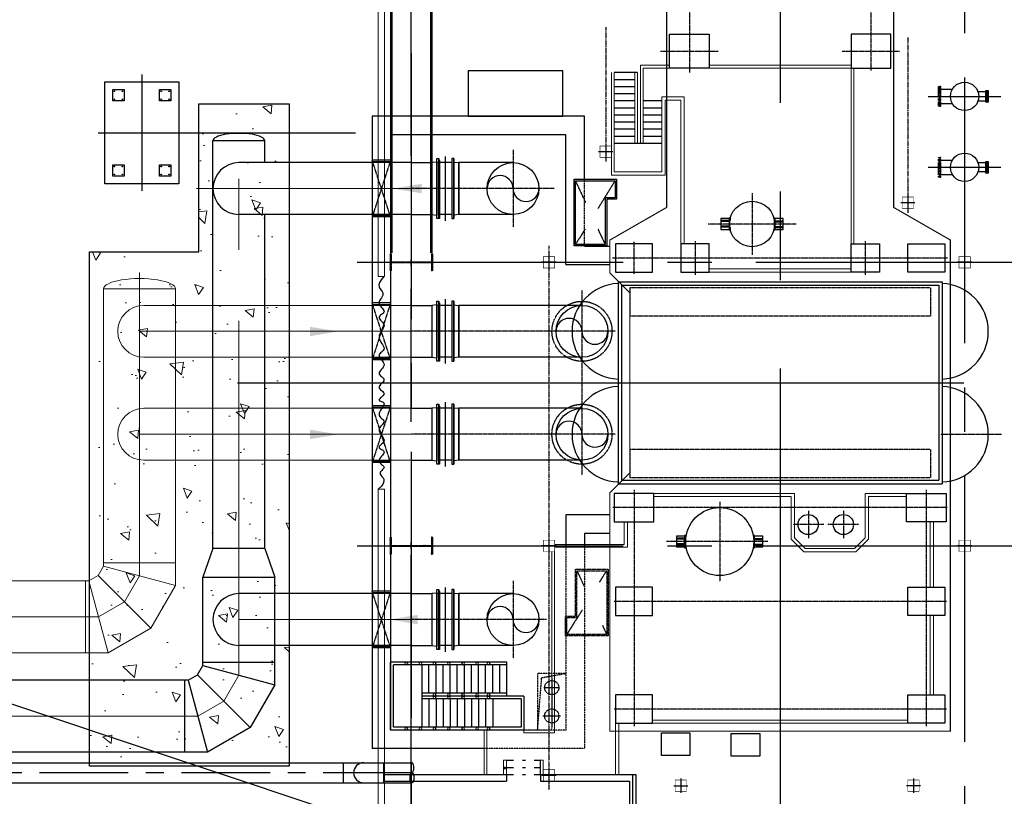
# Model space of a CAD drawing. Header units: inches. Extents: x -8998005 to 170525121, y -30058259 to 1575573.
# Tile 19 of 107: x -13803 to 20900, y 21166 to 48556. Entities that reach past the tile are written whole.
import ezdxf

# ---------------------------------------------------------------- set-up
doc = ezdxf.new("R2010")
doc.units = ezdxf.units.IN
doc.header["$LTSCALE"] = 5
doc.header["$MEASUREMENT"] = 0
for name, pattern in [('0', [0]), ('CENTER', [2, 1.25, -0.25, 0.25, -0.25]), ('CENTER2', [1.125, 0.75, -0.125, 0.125, -0.125]), ('DASHDOT', [1, 0.5, -0.25, 0, -0.25]), ('DASHED', [0.75, 0.5, -0.25]), ('GTCHAIN', [24, 16, -3.2, 1.6, -3.2]), ('HIDDEN', [0.375, 0.25, -0.125])]:
    doc.linetypes.add(name, pattern=pattern)
for name, color, linetype in [('0-7-COL', 2, 'CENTER'), ('ACW', 7, 'Continuous'), ('Aux_col', 1, 'Continuous'), ('BLDG', 3, 'Continuous'), ('CANAL', 4, 'Continuous'), ('CEN', 9, 'CENTER'), ('CENTER', 8, 'Continuous'), ('civil', 4, 'Continuous'), ('COL', 1, 'CENTER'), ('CW PIPE', 6, 'Continuous'), ('CWPIPE', 3, 'Continuous'), ('DIM', 7, 'Continuous'), ('Encasing', 36, 'Continuous'), ('EQP0', 1, 'Continuous'), ('EQUIP', 1, 'Continuous'), ('EQUPT', 4, '0'), ('GRID', 1, 'CENTER2'), ('HATCH', 8, 'Continuous'), ('PIPE', 1, 'Continuous'), ('PIPE LINE', 1, 'Continuous'), ('STR', 1, 'Continuous'), ('TG_Col', 2, 'Continuous')]:
    doc.layers.add(name, color=color, linetype=linetype)
doc.layers.add('wall', color=11, linetype='Continuous', lineweight=18)

# ---------------------------------------------------------------- blocks, each defined once
blk = doc.blocks.new('A$C5C0C65E7')
at = {"layer": 'Aux_col'}
for p, q in [((-125, 0), (125, 0)), ((0, 125), (0, -125))]:
    blk.add_line(p, q, dxfattribs=at)
at = {"layer": 'Aux_col', "const_width": 10, "flags": 128}
blk.add_lwpolyline([(-100, -100), (100, -100), (100, 100), (-100, 100)], close=True, dxfattribs=at)
blk = doc.blocks.new('A$C72AF697D')
at = {"layer": 'Aux_col', "xscale": 2, "yscale": 2, "zscale": 2}
blk.add_blockref('A$C5C0C65E7', (0, 0), dxfattribs=at)
blk = doc.blocks.new('A$C46F14D0A')
at = {"layer": 'Aux_col', "xscale": 2, "yscale": 2, "zscale": 2}
blk.add_blockref('A$C5C0C65E7', (0, 0), dxfattribs=at)
blk = doc.blocks.new('A$C2B282DB4')
at = {"layer": 'Aux_col'}
blk.add_blockref('A$C72AF697D', (0, 0), dxfattribs=at)
blk = doc.blocks.new('A$C04F01F62')
at = {"layer": 'DIM'}
blk.add_blockref('A$C2B282DB4', (0, 0), dxfattribs=at)
blk = doc.blocks.new('A$C45651DF3')
for p, q in [((1400, 0), (200, 0)), ((200, 0), (200, -4700)), ((1400, 0), (1400, -3600)), ((1300, -100), (300, -100)), ((300, -100), (300, -4600)), ((1300, -100), (1300, -3600)), ((1400, -600), (2600, -600)), ((1500, -600), (1500, -3600)), ((2500, -600), (2500, -4600)), ((2600, -600), (2600, -4700)), ((1500, -850), (2500, -850)), ((1300, -1100), (300, -1100)), ((1300, -1350), (300, -1350)), ((1500, -1100), (2500, -1100)), ((1500, -1350), (2500, -1350)), ((1300, -1600), (300, -1600)), ((1500, -1600), (2500, -1600)), ((1300, -1850), (300, -1850)), ((1500, -1850), (2500, -1850)), ((1300, -2100), (300, -2100)), ((1300, -2350), (300, -2350)), ((1500, -2100), (2500, -2100)), ((1500, -2350), (2500, -2350)), ((1300, -2600), (300, -2600)), ((1500, -2600), (2500, -2600)), ((1300, -2850), (300, -2850)), ((1300, -3100), (300, -3100)), ((1500, -2850), (2500, -2850)), ((1500, -3100), (2500, -3100)), ((1300, -3350), (300, -3350)), ((1500, -3350), (2500, -3350)), ((2500, -3600), (300, -3600)), ((200, -4700), (2600, -4700)), ((300, -4600), (2500, -4600))]:
    blk.add_line(p, q)
for centre in [(250, -1245), (1350, -1245), (1450, -1245), (2550, -1245), (250, -1650), (1350, -1650), (1450, -1650), (2550, -1650), (250, -2148), (1350, -2148), (1450, -2148), (2550, -2148), (250, -2648), (1350, -2648), (1450, -2648), (2550, -2648), (250, -3148), (1350, -3148), (1450, -3148), (2550, -3148), (250, -3648), (2550, -3648), (250, -4148), (2550, -4148)]:
    blk.add_circle(centre, 50)
blk = doc.blocks.new('A$C41E52089')
at = {"layer": 'COL'}
h = blk.add_hatch(dxfattribs=at)
h.set_pattern_fill('ANSI31', color=256, scale=100, style=0)
h.paths.add_polyline_path([(300, -710), (0, -710), (0, -750), (300, -750)])
h.paths.add_polyline_path([(0, -710), (-300, -710), (-300, -750), (0, -750)])
h.paths.add_polyline_path([(0, 0), (-13, 0), (-13, -710), (0, -710)])
h.paths.add_polyline_path([(0, 710), (-13, 710), (-13, 0), (0, 0)])
h.paths.add_polyline_path([(12, 0), (0, 0), (0, -710), (12, -710)])
h.paths.add_polyline_path([(12, 710), (0, 710), (0, 0), (12, 0)])
h.paths.add_polyline_path([(300, 750), (0, 750), (0, 710), (12, 710), (300, 710)])
h.paths.add_polyline_path([(0, 750), (-300, 750), (-300, 710), (0, 710)])
for p, q in [((-300, 750), (300, 750)), ((-300, 750), (-300, 710)), ((-300, 710), (300, 710)), ((-13, -710), (-13, 710)), ((12, -710), (12, 710)), ((300, 750), (300, 710)), ((-300, -710), (300, -710)), ((-300, -750), (-300, -710)), ((-300, -750), (300, -750)), ((300, -750), (300, -710))]:
    blk.add_line(p, q, dxfattribs=at)
at = {"layer": 'COL', "color": 2}
for p, q in [((0, -790), (0, 790)), ((123, 0), (-123, 0))]:
    blk.add_line(p, q, dxfattribs=at)
blk = doc.blocks.new('2')
at = {"layer": 'CENTER'}
for p, q in [((59380, 102696), (59380, 103247)), ((60380, 102660), (60380, 103284)), ((59041, 102972), (60771, 102972))]:
    blk.add_line(p, q, dxfattribs=at)
at = {"layer": 'EQP0', "linetype": 'DASHED'}
for p, q in [((58880, 103472), (58880, 102472)), ((59030, 102617), (58880, 103472)), ((58880, 102472), (60880, 102472)), ((60880, 102472), (59030, 102617))]:
    blk.add_line(p, q, dxfattribs=at)
for centre in [(59380, 102972), (60380, 102972)]:
    blk.add_circle(centre, 250, dxfattribs=at)
blk = doc.blocks.new('Single TG')
at = {"color": 2, "linetype": 'CENTER'}
for p, q in [((26065, -18350), (26065, -16199)), ((19850, -18105), (19850, -21599)), ((19850, -18105), (19850, -21599)), ((28650, -18099), (28650, -29900)), ((31960, -18137), (31960, -29847)), ((35760, -18137), (35760, -29847)), ((28029, -18850), (36361, -18850)), ((12550, -21812), (12550, -19788)), ((4999, -20800), (13240, -20800)), ((19261, -21000), (20439, -21000)), ((29250, -21226), (29250, -22316)), ((19850, -21608), (19850, -29911)), ((28770, -21770), (29731, -21770)), ((29250, -22455), (29250, -23545)), ((28770, -23000), (29731, -23000)), ((18650, -23439), (18650, -26540)), ((29850, -24437), (29850, -28005)), ((17558, -24990), (19742, -24990)), ((12550, -28212), (12550, -26188)), ((28443, -26130), (31257, -26130)), ((19261, -27000), (20439, -27000)), ((4999, -27200), (13308, -27200)), ((20420, -29150), (19280, -29150)), ((28029, -29150), (36361, -29150)), ((22435, -29800), (22435, -37000)), ((26065, -29800), (26065, -37000)), ((20993, -30985), (27507, -30985)), ((17400, -31965), (17400, -37000)), ((32600, -32233), (32600, -37000)), ((16039, -33415), (18761, -33415)), ((31239, -33415), (33961, -33415)), ((16400, -37730), (18400, -38380)), ((18400, -37730), (16400, -38380)), ((21435, -37730), (23435, -38380)), ((23435, -37730), (21435, -38380)), ((25065, -37730), (27065, -38380)), ((27065, -37730), (25065, -38380)), ((31600, -37730), (33600, -38380)), ((33600, -37730), (31600, -38380))]:
    blk.add_line(p, q, dxfattribs=at)
at = {"color": 7}
for p, q in [((20690, -18288), (27810, -18288)), ((20690, -29713), (20690, -18288)), ((27810, -29713), (27810, -18288)), ((20810, -18413), (27690, -18413)), ((20810, -29588), (20810, -18413)), ((27690, -29588), (27690, -18413)), ((20690, -29713), (27810, -29713)), ((20810, -29588), (27690, -29588))]:
    blk.add_line(p, q, dxfattribs=at)
at = {"color": 2, "linetype": 'CENTER', "ltscale": 2500}
blk.add_line((-1250, -24000), (40000, -24000), dxfattribs=at)
at = {"color": 2}
for p, q in [((14310, -28165), (14310, -28825)), ((14560, -28165), (14560, -28825)), ((14810, -28165), (14810, -28825)), ((15060, -28165), (15060, -28825)), ((15310, -28165), (15310, -28825)), ((15560, -28165), (15560, -28825)), ((15810, -28165), (15810, -29850)), ((13310, -29025), (13310, -29850)), ((13560, -29125), (13560, -29850)), ((13810, -29125), (13810, -29850)), ((14060, -29125), (14060, -29850)), ((14310, -29125), (14310, -29850)), ((14560, -29125), (14560, -29850)), ((14810, -29125), (14810, -29850)), ((15060, -29125), (15060, -29850)), ((15310, -29125), (15310, -29850)), ((15560, -29125), (15560, -29850))]:
    blk.add_line(p, q, dxfattribs=at)
at = {"color": 3}
for p, q in [((38065, -29085), (39800, -29085)), ((38065, -32450), (38065, -29085)), ((38295, -29315), (39800, -29315)), ((38295, -32450), (38295, -29315)), ((38065, -32450), (38295, -32450)), ((38065, -37940), (38065, -33650)), ((38065, -33650), (38295, -33650)), ((38295, -37940), (38295, -33650))]:
    blk.add_line(p, q, dxfattribs=at)
at = {"flags": 128}
for points in [[(18551, -23890), (18460, -23890), (18460, -24190), (18551, -24190)], [(18576, -24190), (18576, -23890), (18551, -23890), (18551, -24190), (18576, -24190)], [(18749, -23890), (18576, -23890)], [(18774, -24190), (18774, -23890), (18749, -23890), (18749, -24190), (18774, -24190)], [(18774, -24190), (18839, -24190), (18839, -23890), (18774, -23890)], [(18635, -24194), (18430, -24194), (18430, -24221)], [(18513, -24194), (18513, -24190)], [(18576, -24190), (18749, -24190)], [(18870, -24221), (18870, -24194), (18665, -24194)], [(18786, -24194), (18786, -24190)], [(29752, -24616), (29661, -24616), (29661, -24899)], [(29777, -24899), (29777, -24616), (29752, -24616), (29752, -24899), (29777, -24899)], [(29949, -24616), (29777, -24616)], [(29974, -24899), (29974, -24616), (29949, -24616), (29949, -24899), (29974, -24899)], [(30040, -24899), (30040, -24616), (29974, -24616)], [(29752, -24899), (29630, -24899), (29630, -24929), (29708, -24929)], [(29949, -24899), (29777, -24899)], [(29993, -24929), (30070, -24929), (30070, -24899), (29974, -24899)], [(18522, -25756), (18429, -25756), (18429, -25786), (18635, -25786)], [(18526, -25790), (18460, -25790), (18460, -26090), (18526, -26090)], [(18526, -25790), (18526, -26090), (18551, -26090), (18551, -25790), (18526, -25790)], [(18723, -25790), (18551, -25790)], [(18665, -25786), (18869, -25786), (18869, -25756), (18778, -25756)], [(18723, -25790), (18723, -26090), (18748, -26090), (18748, -25790), (18723, -25790)], [(18748, -26090), (18839, -26090), (18839, -25790), (18748, -25790)], [(18551, -26090), (18723, -26090)], [(29708, -27340), (29630, -27340), (29630, -27371), (29727, -27371)], [(29661, -27371), (29661, -27653), (29727, -27653)], [(29672, -27333), (29672, -27340)], [(29727, -27371), (29727, -27653), (29752, -27653), (29752, -27371), (29727, -27371)], [(29924, -27371), (29752, -27371)], [(29924, -27371), (29924, -27653), (29949, -27653), (29949, -27371), (29924, -27371)], [(29949, -27371), (30070, -27371), (30070, -27340), (29993, -27340)], [(29949, -27653), (30040, -27653), (30040, -27371)], [(30028, -27333), (30028, -27340)], [(29752, -27653), (29924, -27653)]]:
    blk.add_lwpolyline(points, dxfattribs=at)
at = {"linetype": 'GTCHAIN', "flags": 128}
blk.add_lwpolyline([(30000, -24929), (30000, -24930)], dxfattribs=at)
for centre, radius in [((29250, -21771), 356), ((29250, -23011), 356), ((18650, -24990), 800), ((29850, -26130), 1200)]:
    blk.add_circle(centre, radius)
at = {"linetype": 'HIDDEN'}
for centre in [(22435, -30985), (26065, -30985)]:
    blk.add_circle(centre, 1058, dxfattribs=at)
at = {"color": 4}
for centre in [(22435, -30985), (26065, -30985)]:
    blk.add_circle(centre, 914, dxfattribs=at)
at = {"color": 7}
for centre, start, end in [((22435, -18350), 2.1257, 177.8743), ((26065, -18350), 2.1257, 177.8743), ((22435, -29650), 182.1257, 357.8743), ((26065, -29650), 182.1257, 357.8743)]:
    blk.add_arc(centre, 1685, start, end, dxfattribs=at)
at = {"color": 4}
for centre, start, end in [((22435, -30528), 270, 90), ((26065, -30528), 270, 90), ((22435, -31442), 90, 270), ((26065, -31442), 90, 270)]:
    blk.add_arc(centre, 457, start, end, dxfattribs=at)
at = {"layer": '0-7-COL', "linetype": 'CENTER2', "ltscale": 4}
for p, q in [((24250, -43128), (24250, -17522)), ((17122, -29813), (18111, -30428)), ((19372, -30163), (18842, -30410)), ((31276, -30360), (30878, -30113)), ((32806, -30263), (33128, -30113)), ((17890, -30854), (17122, -31213)), ((18837, -30880), (19372, -31213)), ((30878, -31163), (31431, -30905)), ((33128, -31513), (32254, -30969)), ((15435, -48033), (15435, -38964)), ((13375, -46500), (17495, -46500))]:
    blk.add_line(p, q, dxfattribs=at)
at = {"layer": 'Aux_col', "color": 0}
blk.add_lwpolyline([(13250, -35000), (14850, -35000), (14850, -31654), (13250, -31654)], close=True, dxfattribs=at)
at = {"layer": 'BLDG'}
for p, q in [((16403, -36015), (16411, -36001)), ((16411, -36001), (18458, -36001)), ((18458, -36001), (18458, -36029)), ((21438, -36015), (21446, -36001)), ((21446, -36001), (23493, -36001)), ((23493, -36001), (23493, -36029)), ((25068, -36015), (25076, -36001)), ((25076, -36001), (27123, -36001)), ((27123, -36001), (27123, -36029)), ((31603, -36015), (31611, -36001)), ((31611, -36001), (33658, -36001)), ((33658, -36001), (33658, -36029))]:
    blk.add_line(p, q, dxfattribs=at)
at = {"layer": 'BLDG', "flags": 128}
for points in [[(16466, -35501), (16485, -35321), (18315, -35321), (18334, -35501)], [(18315, -35321), (16485, -35321)], [(18315, -35321), (16485, -35321)], [(17400, -35127), (17400, -35131)], [(21501, -35501), (21520, -35321), (23349, -35321), (23369, -35501)], [(23349, -35321), (21520, -35321)], [(23349, -35321), (21520, -35321)], [(25131, -35501), (25150, -35321), (26979, -35321), (26999, -35501)], [(26979, -35321), (25150, -35321)], [(26979, -35321), (25150, -35321)], [(31666, -35501), (31685, -35321), (33514, -35321), (33534, -35501)], [(33514, -35321), (31685, -35321)], [(33514, -35321), (31685, -35321)], [(18458, -35571), (18458, -35501), (16342, -35501), (16342, -35571), (18458, -35571)], [(16342, -35501), (18458, -35501)], [(16342, -35571), (18458, -35571)], [(16466, -35501), (18334, -35501)], [(18334, -35501), (16466, -35501)], [(16485, -35571), (16485, -36099)], [(18315, -35571), (18315, -36001)], [(23493, -35571), (23493, -35501), (21377, -35501), (21377, -35571), (23493, -35571)], [(21377, -35501), (23493, -35501)], [(21377, -35571), (23493, -35571)], [(21501, -35501), (23369, -35501)], [(23369, -35501), (21501, -35501)], [(21520, -35571), (21520, -36099)], [(23349, -35571), (23349, -36001)], [(27123, -35571), (27123, -35501), (25007, -35501), (25007, -35571), (27123, -35571)], [(25007, -35501), (27123, -35501)], [(25007, -35571), (27123, -35571)], [(25131, -35501), (26999, -35501)], [(26999, -35501), (25131, -35501)], [(25150, -35571), (25150, -36099)], [(26979, -35571), (26979, -36001)], [(33658, -35571), (33658, -35501), (31542, -35501), (31542, -35571), (33658, -35571)], [(31542, -35501), (33658, -35501)], [(31542, -35571), (33658, -35571)], [(31666, -35501), (33534, -35501)], [(33534, -35501), (31666, -35501)], [(31685, -35571), (31685, -36099)], [(33514, -35571), (33514, -36001)], [(18458, -36029), (16342, -36029)], [(18458, -36029), (18458, -36099), (16342, -36099), (16342, -36029), (18458, -36029)], [(16403, -36001), (16400, -36001)], [(16400, -36029), (16400, -36001), (16403, -36001)], [(16400, -36029), (18400, -36029)], [(18400, -36029), (16400, -36029)], [(16403, -36001), (16403, -36015)], [(16411, -36001), (18315, -36001)], [(16411, -36001), (18315, -36001)], [(16485, -36029), (16485, -36033), (18315, -36033), (18315, -36029), (16485, -36029), (18315, -36029)], [(18315, -36033), (16485, -36033)], [(23493, -36029), (21377, -36029)], [(23493, -36029), (23493, -36099), (21377, -36099), (21377, -36029), (23493, -36029)], [(21438, -36001), (21435, -36001)], [(21435, -36029), (21435, -36001), (21438, -36001)], [(21435, -36029), (23435, -36029)], [(23435, -36029), (21435, -36029)], [(21438, -36001), (21438, -36015)], [(21446, -36001), (23349, -36001)], [(21446, -36001), (23349, -36001)], [(21520, -36029), (21520, -36033), (23349, -36033), (23349, -36029), (21520, -36029), (23349, -36029)], [(23349, -36033), (21520, -36033)], [(27123, -36029), (25007, -36029)], [(27123, -36029), (27123, -36099), (25007, -36099), (25007, -36029), (27123, -36029)], [(25068, -36001), (25065, -36001)], [(25065, -36029), (25065, -36001), (25068, -36001)], [(25065, -36029), (27065, -36029)], [(27065, -36029), (25065, -36029)], [(25068, -36001), (25068, -36015)], [(25076, -36001), (26979, -36001)], [(25076, -36001), (26979, -36001)], [(25150, -36029), (25150, -36033), (26979, -36033), (26979, -36029), (25150, -36029), (26979, -36029)], [(26979, -36033), (25150, -36033)], [(33658, -36029), (31542, -36029)], [(33658, -36029), (33658, -36099), (31542, -36099), (31542, -36029), (33658, -36029)], [(31603, -36001), (31600, -36001)], [(31600, -36029), (31600, -36001), (31603, -36001)], [(31600, -36029), (33600, -36029)], [(33600, -36029), (31600, -36029)], [(31603, -36001), (31603, -36015)], [(31611, -36001), (33514, -36001)], [(31611, -36001), (33514, -36001)], [(31685, -36029), (31685, -36033), (33514, -36033), (33514, -36029), (31685, -36029), (33514, -36029)], [(33514, -36033), (31685, -36033)], [(18458, -36099), (16342, -36099)], [(18334, -36099), (16466, -36099), (18334, -36099)], [(16466, -36099), (16485, -36279), (18314, -36279), (18334, -36099)], [(16485, -36279), (18314, -36279)], [(23493, -36099), (21377, -36099)], [(23369, -36099), (21501, -36099), (23369, -36099)], [(21501, -36099), (21520, -36279), (23349, -36279), (23369, -36099)], [(21520, -36279), (23349, -36279)], [(27123, -36099), (25007, -36099)], [(26999, -36099), (25131, -36099), (26999, -36099)], [(25131, -36099), (25150, -36279), (26979, -36279), (26999, -36099)], [(25150, -36279), (26979, -36279)], [(33658, -36099), (31542, -36099)], [(33534, -36099), (31666, -36099), (33534, -36099)], [(31666, -36099), (31685, -36279), (33514, -36279), (33534, -36099)], [(31685, -36279), (33514, -36279)]]:
    blk.add_lwpolyline(points, dxfattribs=at)
at = {"layer": 'CENTER'}
for p, q in [((14150, -18780), (14150, -16220)), ((16650, -18780), (16650, -16220)), ((18536, -35800), (16264, -35800)), ((23571, -35800), (21299, -35800)), ((27201, -35800), (24929, -35800)), ((33736, -35800), (31464, -35800))]:
    blk.add_line(p, q, dxfattribs=at)
at = {"layer": 'civil', "color": 1}
for points in [[(13910, -45475), (14310, -45475), (14310, -45875), (13910, -45875)], [(16560, -45475), (16960, -45475), (16960, -45875), (16560, -45875)], [(13910, -47125), (14310, -47125), (14310, -47525), (13910, -47525)], [(16560, -47125), (16960, -47125), (16960, -47525), (16560, -47525)]]:
    blk.add_lwpolyline(points, close=True, dxfattribs=at)
for centre in [(13970, -45535), (13970, -45815), (14250, -45535), (14250, -45815), (16620, -45535), (16620, -45815), (16900, -45535), (16900, -45815), (13970, -47185), (14250, -47185), (16620, -47185), (16900, -47185), (13970, -47465), (14250, -47465), (16620, -47465), (16900, -47465)]:
    blk.add_circle(centre, 12, dxfattribs=at)
at = {"layer": 'CW PIPE', "color": 4, "linetype": 'Continuous'}
for p, q in [((21520, -30985), (21520, -35321)), ((23349, -30985), (23349, -35321)), ((25150, -30985), (25150, -35321)), ((26979, -30985), (26979, -35321)), ((21520, -37000), (21520, -36279)), ((23349, -37000), (23349, -36279)), ((25150, -37000), (25150, -36279)), ((26979, -37000), (26979, -36279))]:
    blk.add_line(p, q, dxfattribs=at)
at = {"layer": 'DIM'}
for points in [[(19350, -18200), (20350, -18200), (20350, -19500), (19350, -19500)], [(28150, -18150), (29150, -18150), (29150, -19550), (28150, -19550)], [(31460, -18200), (32460, -18200), (32460, -19500), (31460, -19500)], [(35260, -18200), (36260, -18200), (36260, -19500), (35260, -19500)], [(11950, -21500), (13150, -21500), (13150, -20100), (11950, -20100)], [(19350, -20500), (20350, -20500), (20350, -21500), (19350, -21500)], [(11950, -26500), (13150, -26500), (13150, -27900), (11950, -27900)], [(19350, -27500), (20350, -27500), (20350, -26500), (19350, -26500)], [(28150, -29850), (29150, -29850), (29150, -28450), (28150, -28450)], [(19350, -29800), (20350, -29800), (20350, -28500), (19350, -28500)], [(31460, -29800), (32460, -29800), (32460, -28500), (31460, -28500)], [(35260, -29800), (36260, -29800), (36260, -28500), (35260, -28500)]]:
    blk.add_lwpolyline(points, close=True, dxfattribs=at)
at = {"layer": 'EQP0'}
for p, q in [((13988, -16754), (13988, -17027)), ((14004, -16665), (14328, -16665)), ((14004, -16709), (14328, -16709)), ((14312, -16754), (14312, -17027)), ((16488, -16754), (16488, -17027)), ((16504, -16665), (16828, -16665)), ((16504, -16709), (16828, -16709)), ((16812, -16754), (16812, -17027)), ((19432, -30900), (19432, -30000)), ((20082, -31550), (20082, -30000)), ((28910, -30000), (28910, -31550)), ((29560, -30000), (29560, -30900)), ((14850, -30900), (14850, -38380)), ((17072, -30900), (14850, -30900)), ((19432, -30900), (19422, -30900)), ((29560, -30900), (29950, -30900)), ((20082, -31550), (15500, -31550)), ((15500, -31550), (15500, -37730)), ((28910, -31550), (29950, -31550)), ((36500, -34438), (36500, -37730)), ((37150, -34438), (37150, -38380)), ((15500, -37730), (36500, -37730)), ((16400, -37730), (16400, -38380)), ((16400, -37730), (16400, -38380)), ((16450, -38380), (16450, -37730)), ((18350, -38380), (18350, -37730)), ((18400, -37730), (18400, -38380)), ((18400, -37730), (18400, -38380)), ((21435, -37730), (21435, -38380)), ((21435, -37730), (21435, -38380)), ((21485, -38380), (21485, -37730)), ((23385, -38380), (23385, -37730)), ((23435, -37730), (23435, -38380)), ((23435, -37730), (23435, -38380)), ((25065, -37730), (25065, -38380)), ((25115, -38380), (25115, -37730)), ((27015, -38380), (27015, -37730)), ((27065, -37730), (27065, -38380)), ((31600, -37730), (31600, -38380)), ((31600, -37730), (31600, -38380)), ((31650, -38380), (31650, -37730)), ((33550, -38380), (33550, -37730)), ((33600, -37730), (33600, -38380)), ((33600, -37730), (33600, -38380)), ((14850, -38380), (37150, -38380))]:
    blk.add_line(p, q, dxfattribs=at)
at = {"layer": 'EQP0', "color": 1, "linetype": 'HIDDEN'}
for p, q in [((20900, -18700), (20900, -29300)), ((20900, -18700), (21900, -18700)), ((21900, -18700), (21900, -29300)), ((26600, -18700), (27600, -18700)), ((26600, -18700), (26600, -29300)), ((27600, -18700), (27600, -29300)), ((20900, -29300), (21900, -29300)), ((26600, -29300), (27600, -29300))]:
    blk.add_line(p, q, dxfattribs=at)
at = {"layer": 'EQP0', "linetype": 'HIDDEN', "ltscale": 2}
for p, q in [((19422, -30900), (17072, -30900)), ((29950, -30900), (37150, -30900)), ((37150, -30900), (37150, -34438)), ((29950, -31550), (36500, -31550)), ((36500, -31550), (36500, -34438))]:
    blk.add_line(p, q, dxfattribs=at)
at = {"layer": 'EQP0'}
for points in [[(13947, -16665), (14353, -16665), (14353, -16709), (13947, -16709)], [(13947, -16709), (14353, -16709), (14353, -16754), (13947, -16754)], [(16447, -16665), (16853, -16665), (16853, -16709), (16447, -16709)], [(16447, -16709), (16853, -16709), (16853, -16754), (16447, -16754)], [(37413, -25722), (36613, -25722), (36613, -24722), (37413, -24722)], [(37399, -28188), (36599, -28188), (36599, -27188), (37399, -27188)], [(13635, -45200), (17235, -45200), (17235, -47800), (13635, -47800)]]:
    blk.add_lwpolyline(points, close=True, dxfattribs=at)
for centre in [(14150, -17500), (16650, -17500)]:
    blk.add_circle(centre, 500, dxfattribs=at)
at = {"layer": 'EQP0', "color": 3, "linetype": 'ByBlock'}
for points in [[(17567, -36638), (17233, -36638), (17400, -37638)], [(32767, -36772), (32433, -36772), (32600, -37772)], [(22273, -40577), (22607, -40577), (22440, -39577)], [(25903, -40577), (26237, -40577), (26070, -39577)]]:
    blk.add_solid(points, dxfattribs=at)
at = {"layer": 'EQUIP'}
for p, q in [((17072, -31263), (17072, -29763)), ((17072, -29763), (17772, -29763)), ((17122, -31213), (17122, -29813)), ((17122, -29813), (17722, -29813)), ((17722, -29813), (17722, -30163)), ((17772, -29763), (17772, -30113)), ((17722, -30163), (19372, -30163)), ((17772, -30113), (19422, -30113)), ((19372, -30163), (19372, -31213)), ((19422, -30113), (19422, -31263)), ((19372, -31213), (17122, -31213)), ((19422, -31263), (17072, -31263))]:
    blk.add_line(p, q, dxfattribs=at)
at = {"layer": 'EQUIP', "linetype": 'HIDDEN'}
for p, q in [((30828, -30063), (33178, -30063)), ((30828, -31213), (30828, -30063)), ((30878, -30113), (33128, -30113)), ((30878, -31163), (30878, -30113)), ((33128, -30113), (33128, -31513)), ((33178, -30063), (33178, -31563)), ((32478, -31213), (30828, -31213)), ((32528, -31163), (30878, -31163)), ((32478, -31563), (32478, -31213)), ((32528, -31513), (32528, -31163)), ((33178, -31563), (32478, -31563)), ((33128, -31513), (32528, -31513))]:
    blk.add_line(p, q, dxfattribs=at)
at = {"layer": 'EQUPT', "linetype": 'Continuous', "const_width": 40, "flags": 128}
blk.add_lwpolyline([(36535, -18000), (19215, -18000), (18065, -20000), (4910, -20000), (4910, -28000), (18065, -28000), (19215, -30000), (20375, -30000), (21075, -29300), (27425, -29300), (28125, -30000), (36535, -30000), (36535, -18000)], dxfattribs=at)
at = {"layer": 'GRID', "linetype": 'CENTER2', "ltscale": 2500}
for p, q in [((30000, -38914), (30000, 6340)), ((20000, -38914), (20000, 1010)), ((-583, -17500), (60000, -17500)), ((-1437, -37000), (60000, -37000))]:
    blk.add_line(p, q, dxfattribs=at)
at = {"layer": 'GRID', "linetype": 'CENTER2', "ltscale": 2}
for p, q in [((12078, -19500), (18267, -19500)), ((11711, -30150), (16451, -30150)), ((19422, -32150), (38612, -32150))]:
    blk.add_line(p, q, dxfattribs=at)
at = {"layer": 'GRID', "linetype": 'CENTER2', "ltscale": 4}
blk.add_line((38065, -29200), (50991, -29200), dxfattribs=at)
at = {"layer": 'HATCH', "const_width": 50}
blk.add_lwpolyline([(37836, -33725, 1), (37836, -33675, 1)], format="xyb", close=True, dxfattribs=at)
at = {"layer": 'PIPE'}
blk.add_lwpolyline([(20500, -37963), (20615, -38068), (20713, -38125), (20796, -38143), (20867, -38134), (20927, -38105), (20980, -38068), (21029, -38032), (21074, -38007), (21119, -38000), (21164, -38009), (21208, -38029), (21252, -38056), (21296, -38086), (21339, -38112), (21383, -38132), (21425, -38139), (21468, -38132), (21510, -38112), (21550, -38083), (21590, -38051), (21628, -38018), (21665, -37990), (21699, -37970), (21732, -37962), (21762, -37970), (21790, -37990), (21817, -38018), (21842, -38051), (21868, -38083), (21893, -38112), (21919, -38132), (21946, -38139), (21975, -38132), (22006, -38112), (22038, -38083), (22073, -38051), (22109, -38018), (22148, -37990), (22188, -37970), (22231, -37962), (22275, -37970), (22322, -37990), (22370, -38018), (22421, -38051), (22472, -38083), (22525, -38112), (22578, -38132), (22633, -38139), (22688, -38132), (22743, -38112), (22797, -38083), (22851, -38051), (22902, -38018), (22950, -37990), (22996, -37970), (23037, -37962), (23074, -37970), (23108, -37990), (23139, -38018), (23168, -38051), (23197, -38083), (23226, -38112), (23256, -38132), (23288, -38139), (23323, -38132), (23361, -38112), (23401, -38083), (23442, -38051), (23485, -38018), (23528, -37990), (23571, -37970), (23614, -37962), (23656, -37970), (23697, -37990), (23736, -38018), (23775, -38051), (23812, -38083), (23848, -38112), (23882, -38132), (23915, -38139), (23946, -38132), (23975, -38112), (24004, -38083), (24032, -38051), (24060, -38018), (24089, -37990), (24118, -37970), (24148, -37962), (24179, -37970), (24211, -37990), (24244, -38018), (24277, -38051), (24310, -38083), (24343, -38112), (24376, -38132), (24407, -38139), (24437, -38132), (24466, -38112), (24494, -38083), (24521, -38051), (24549, -38018), (24577, -37990), (24605, -37970), (24635, -37962), (24665, -37970), (24696, -37990), (24727, -38018), (24757, -38051), (24785, -38083), (24811, -38112), (24835, -38132), (24854, -38139), (24870, -38132), (24882, -38112), (24894, -38083), (24906, -38051), (24919, -38018), (24936, -37990), (24958, -37970), (24987, -37962), (25023, -37970), (25066, -37990), (25113, -38018), (25164, -38051), (25216, -38083), (25267, -38112), (25317, -38132), (25363, -38139), (25404, -38132), (25441, -38112), (25474, -38083), (25505, -38051), (25533, -38018), (25562, -37990), (25590, -37970), (25619, -37962), (25650, -37970), (25682, -37990), (25717, -38018), (25753, -38051), (25791, -38083), (25831, -38112), (25873, -38132), (25916, -38139), (25961, -38132), (26008, -38112), (26054, -38083), (26101, -38051), (26148, -38018), (26193, -37990), (26237, -37970), (26279, -37962), (26318, -37970), (26355, -37990), (26389, -38018), (26420, -38051), (26450, -38083), (26476, -38112), (26501, -38132), (26523, -38139), (26543, -38132), (26562, -38112), (26581, -38083), (26599, -38051), (26619, -38018), (26641, -37990), (26666, -37970), (26694, -37962), (26727, -37970), (26763, -37990), (26801, -38018), (26842, -38051), (26883, -38083), (26923, -38112), (26963, -38132), (27001, -38139), (27035, -38132), (27067, -38112), (27097, -38083), (27126, -38051), (27153, -38018), (27179, -37990), (27205, -37970), (27231, -37962), (27258, -37970), (27285, -37989), (27313, -38016), (27343, -38045), (27373, -38072), (27405, -38093), (27438, -38102), (27473, -38095), (27510, -38070), (27552, -38034), (27599, -37998), (27654, -37971), (27720, -37965), (27798, -37988), (27890, -38052), (28000, -38166)], dxfattribs=at)
at = {"layer": 'PIPE LINE'}
for p, q in [((13896, -18337), (13896, -17931)), ((14404, -18337), (14404, -17931)), ((16396, -18337), (16396, -17931)), ((16904, -18337), (16904, -17931))]:
    blk.add_line(p, q, dxfattribs=at)
at = {"layer": 'PIPE LINE', "linetype": 'Continuous'}
for p, q in [((16486, -33415), (16485, -35321)), ((18315, -33415), (18314, -35321)), ((31685, -33415), (31685, -35321)), ((33514, -33415), (33514, -35321)), ((16485, -37000), (16485, -36279)), ((18314, -37000), (18314, -36279)), ((31685, -37000), (31685, -36279)), ((33514, -37000), (33514, -36279))]:
    blk.add_line(p, q, dxfattribs=at)
at = {"layer": 'PIPE LINE', "linetype": 'GTCHAIN', "flags": 128}
for points in [[(14499, -18377), (14499, -18337), (13801, -18337), (13801, -18377), (14499, -18377)], [(14499, -18383), (14499, -18423), (13801, -18423), (13801, -18383), (14499, -18383)], [(14443, -18377), (14443, -18380), (13858, -18380), (13858, -18377)], [(14443, -18383), (14443, -18380), (13858, -18380), (13858, -18383)], [(16999, -18377), (16999, -18337), (16301, -18337), (16301, -18377), (16999, -18377)], [(16999, -18383), (16999, -18423), (16301, -18423), (16301, -18383), (16999, -18383)], [(16943, -18377), (16943, -18380), (16358, -18380), (16358, -18377)], [(16943, -18383), (16943, -18380), (16358, -18380), (16358, -18383)]]:
    blk.add_lwpolyline(points, dxfattribs=at)
at = {"layer": 'PIPE LINE', "linetype": 'Continuous'}
for centre in [(17400, -33415), (32600, -33415)]:
    blk.add_circle(centre, 914, dxfattribs=at)
for centre, start, end in [((17400, -32958), 270, 90), ((32600, -32958), 270, 90), ((17400, -33872), 90, 270), ((32600, -33872), 90, 270)]:
    blk.add_arc(centre, 457, start, end, dxfattribs=at)
at = {"layer": 'STR'}
for p, q in [((38065, -32450), (37565, -32450)), ((37565, -32670), (37565, -32450)), ((37815, -32670), (37815, -32450)), ((38065, -32670), (38065, -32450)), ((37565, -33087), (37565, -32981)), ((37815, -33087), (37815, -32981)), ((38065, -33087), (38065, -32981)), ((37565, -33650), (37565, -33398)), ((37815, -33650), (37815, -33398)), ((38065, -33650), (38065, -33398))]:
    blk.add_line(p, q, dxfattribs=at)
at = {"layer": 'STR', "color": 7, "linetype": 'DASHDOT', "const_width": 100}
for points in [[(10325, -36296), (19675, -36296)], [(10325, -37704), (19675, -37704)]]:
    blk.add_lwpolyline(points, dxfattribs=at)
at = {"layer": 'wall'}
for p, q in [((31460, -18600), (29150, -18600)), ((31460, -18715), (29150, -18715)), ((35132, -18600), (32460, -18600)), ((35157, -18715), (32460, -18715)), ((35260, -18600), (35132, -18600)), ((35260, -18715), (35157, -18715)), ((28150, -19550), (28150, -21000)), ((28265, -19550), (28265, -20885)), ((36145, -19500), (36145, -28500)), ((36260, -19500), (36260, -28500)), ((28150, -21000), (29720, -21000)), ((28265, -20885), (29768, -20885)), ((29720, -21000), (30100, -21380)), ((29768, -20885), (30215, -21332)), ((13050, -21500), (13050, -26500)), ((19350, -21400), (13150, -21400)), ((19350, -21500), (13150, -21500)), ((13150, -21500), (13150, -28825)), ((20235, -26500), (20235, -21500)), ((20350, -26500), (20350, -21400)), ((30100, -21380), (30100, -23120)), ((30215, -21332), (30215, -23168)), ((29720, -23500), (30100, -23120)), ((29768, -23615), (30215, -23168)), ((28150, -23500), (29720, -23500)), ((28150, -28450), (28150, -23500)), ((28265, -23615), (29768, -23615)), ((28265, -28450), (28265, -23615)), ((14170, -27385), (19350, -27385)), ((14170, -27385), (14170, -28165)), ((14285, -27500), (19350, -27500)), ((14285, -27500), (14285, -28050)), ((13050, -27900), (13050, -28925)), ((16925, -28050), (14285, -28050)), ((16925, -28050), (16925, -29950)), ((16810, -28165), (14170, -28165)), ((16810, -28165), (16810, -29850)), ((15810, -28925), (13050, -28925)), ((15810, -28825), (13150, -28825)), ((15810, -29025), (13310, -29025)), ((15810, -29125), (13310, -29125)), ((29150, -29385), (30050, -29385)), ((30050, -29385), (30050, -31950)), ((29150, -29500), (29950, -29500)), ((29950, -29500), (29950, -31950)), ((36260, -29685), (38065, -29685)), ((36260, -29800), (38065, -29800)), ((16810, -29850), (13310, -29850)), ((16925, -29950), (13310, -29950)), ((30200, -31950), (36600, -31953)), ((36500, -32053), (30200, -32050)), ((36500, -33030), (36500, -32053)), ((36600, -33030), (36600, -31953)), ((38065, -32350), (37565, -32350)), ((37565, -32450), (37565, -32350)), ((38065, -32450), (37565, -32449)), ((36500, -33030), (36600, -33030)), ((38065, -33650), (37565, -33651)), ((37565, -33650), (37565, -33750)), ((38065, -33750), (37565, -33750)), ((36500, -34338), (36500, -34438)), ((38065, -34338), (36500, -34338)), ((38065, -34438), (36500, -34438)), ((20500, -37940), (9885, -37940)), ((20500, -38170), (10115, -38170)), ((20500, -37940), (20500, -38170)), ((60000, -37940), (28000, -37940)), ((28000, -38170), (28000, -37940)), ((60000, -38170), (28000, -38170))]:
    blk.add_line(p, q, dxfattribs=at)
at = {"layer": 'Aux_col'}
blk.add_blockref('A$C72AF697D', (30000, -17500), dxfattribs=at)
at = {"layer": 'Aux_col', "xscale": 2, "yscale": 2, "zscale": 2}
blk.add_blockref('A$C5C0C65E7', (16100, -30150), dxfattribs=at)
at = {"layer": 'COL'}
for p in [(20000, -37000), (30000, -37000)]:
    blk.add_blockref('A$C41E52089', p, dxfattribs=at)
at = {"layer": 'DIM'}
for name, p in [('A$C04F01F62', (20000, -17500)), ('A$C46F14D0A', (38460, -19300)), ('A$C2B282DB4', (17900, -19500)), ('2', (-24380, -135022)), ('A$C46F14D0A', (20000, -32150)), ('A$C46F14D0A', (30000, -32150)), ('A$C46F14D0A', (38095, -32150))]:
    blk.add_blockref(name, p, dxfattribs=at)
at = {"layer": 'DIM', "xscale": -1, "rotation": 180}
blk.add_blockref('A$C46F14D0A', (38460, -27500), dxfattribs=at)
at = {"layer": 'DIM', "xscale": -1}
blk.add_blockref('A$C45651DF3', (36700, -33030), dxfattribs=at)
blk = doc.blocks.new('A$C3BDE1DF4')
at = {"layer": 'TG_Col', "color": 8}
blk.add_blockref('Single TG', (307500, 37000), dxfattribs=at)
blk = doc.blocks.new('A$C3F820AC0')
at = {"color": 3, "linetype": 'Continuous', "ltscale": 100}
blk.add_line((-125461, -305944, 96251), (-790, -347512), dxfattribs=at)

msp = doc.modelspace()

# ---------------------------------------------------------------- hatches: boundary and pattern name
at = {"layer": 'Encasing', "linetype": 'Continuous', "lineweight": 9, "ltscale": 2500}
h = msp.add_hatch(dxfattribs=at)
h.set_pattern_fill('AR-CONC', color=44, scale=500, angle=90, style=0)
h.set_pattern_definition([(140, (-1501, 2e-05), (313.76, 3586.3), [375, -4125]), (85, (-1501, 2e-05), (-3760.96, -693.76), [300, -3300]), (190.451, (-1475, 299), (-3447.2, 2892.55), [318.7, -3505.7]), (136.184, (-2501, 2e-05), (827.6, 5336.2), [562.5, -6187.5]), (186.636, (-2432, 444.7), (-4870.6, 4673.3), [478.05, -5258.56]), (81.184, (-2501, 2e-05), (-4870.6, 4673.3), [450, -4950]), (111, (-2251, 500), (2013.1, 2984.54), [375, -4125]), (56, (-2251, 500), (-3625.75, 1216.58), [300, -3300]), (161.451, (-2083.3, 748.7), (-1612.65, 4201.1), [318.7, -3505.7]), (127.5, (-1501, 2e-05), (-1664.47, 60.8), [0, -3260, 0, -3350, 0, -3312.5]), (97.5, (-1501, 2e-05), (-1972.06, 1315.35), [0, -1910, 0, -3185, 0, -1262.5]), (57.5, (-1501, -1115), (112.774, 2669.112), [0, -1250, 0, -3900, 0, -5175]), (47.5, (-1501, -1615), (-500.52, 2915.93), [0, -1625, 0, -2590, 0, -3675])])
h.paths.add_polyline_path([(-7491, 45588), (-4307, 45588), (-4307, 22226), (-11347, 22226), (-11347, 40365), (-7491, 40365)])

# ---------------------------------------------------------------- linework, layer by layer
at = {"layer": 'ACW', "color": 6, "linetype": 'Continuous', "ltscale": 100}
for p, q in [((-20765, 22351, 96251), (23, 22351, 96251)), ((-2388, 21640, 96251), (-2388, 22351, 96251)), ((-966, 21640, 96251), (-966, 22351, 96251)), ((-20765, 21640, 96251), (23, 21640, 96251))]:
    msp.add_line(p, q, dxfattribs=at)
at = {"layer": 'ACW', "color": 7, "linetype": 'CENTER', "ltscale": 500}
msp.add_line((23, 21996, 96251), (-20765, 21996, 96251), dxfattribs=at)
at = {"layer": 'ACW', "color": 6, "linetype": 'Continuous', "ltscale": 100}
msp.add_arc((-1677, 21996, 96251), 356, 90, 270, dxfattribs=at)
msp.add_ellipse((23, 22173, 96251), major_axis=(0, -178), ratio=0.378823, start_param=0, end_param=3.141593, dxfattribs=at)
msp.add_ellipse((23, 21818, 96251), major_axis=(0, -178), ratio=0.378823, dxfattribs=at)
at = {"layer": 'CANAL', "color": 240, "linetype": 'CENTER2', "ltscale": 7500}
msp.add_line((0, -800000), (0, 1470819), dxfattribs=at)
at = {"layer": 'CEN', "color": 44, "linetype": 'CENTER', "lineweight": 9, "ltscale": 2000}
for p, q in [((-6077, 25440), (-6077, 44960)), ((23, 42600), (-7577, 42600)), ((-9577, 28940, 96251), (-9577, 39645, 96251)), ((23, 37565), (-9577, 37565, 0)), ((23, 33935), (-9577, 33935, 0)), ((-10106, 28024, 96251), (-9577, 28940, 96251)), ((-11021, 27496, 96251), (-10106, 28024, 96251)), ((-11021, 27496, 96251), (-25532, 27496, 96251)), ((23, 27400, 96251), (-6077, 27400, 96251)), ((-6606, 24524, 96251), (-6077, 25440, 96251)), ((-7521, 23996, 96251), (-6606, 24524, 96251)), ((-7521, 23996, 96251), (-22032, 23996, 96251))]:
    msp.add_line(p, q, dxfattribs=at)
at = {"layer": 'CWPIPE', "color": 1, "linetype": 'Continuous'}
for p, q in [((-6991, 29900, 96251), (-6991, 44288, 96251)), ((-5162, 44288), (-6991, 44288)), ((-5162, 43515), (-5162, 44288)), ((23, 43515), (-6077, 43515)), ((23, 41686), (-6107, 41686)), ((-5162, 29900), (-5162, 41686)), ((-6991, 29900, 96251), (-7347, 28900, 96251)), ((-5162, 29900, 96251), (-6991, 29900, 96251)), ((-5162, 29900, 102119), (-4807, 28900, 96251)), ((-7347, 25900, 96251), (-7347, 28900, 96251)), ((-7347, 28900, 96251), (-4807, 28900, 96251)), ((-4807, 25900), (-4807, 28900)), ((23, 28315, 2329), (-6077, 28315, -45797)), ((23, 26486, 2329), (-6077, 26486, -45797)), ((-7535, 25454, 96251), (-7347, 25780, 96251)), ((-7347, 25900, 96251), (-4807, 25900, 96251)), ((-7347, 25780, 96251), (-7347, 25900, 96251)), ((-7347, 25900, 96251), (-4807, 25900, 96251)), ((-7347, 25780, 96251), (-4807, 25100, 96251)), ((-4807, 25100, 96251), (-4807, 25900, 96251)), ((-7862, 25266, 96251), (-7535, 25454, 96251)), ((-7535, 25454, 146349), (-5676, 23595, 146349)), ((-7982, 25266, 96251), (-21571, 25266, 96251)), ((-7982, 22726, 8694), (-7982, 25266, 8694)), ((-7862, 25266, 96251), (-7982, 25266, 96251)), ((-7862, 25266, 96251), (-7181, 22726, 96251)), ((-4807, 25100, 96251), (-5676, 23595, 96251)), ((-5676, 23595, 96251), (-7181, 22726, 96251)), ((-7982, 22726, 96251), (-21571, 22726, 96251)), ((-7181, 22726, 96251), (-7982, 22726, 96251))]:
    msp.add_line(p, q, dxfattribs=at)
at = {"layer": 'CWPIPE', "color": 4, "linetype": 'Continuous', "lineweight": 9, "ltscale": 2500}
for p, q in [((-10847, 29400, 183808), (-10847, 39065)), ((-8307, 39065, 0), (-10847, 39065, 0)), ((-8307, 29400, 183808), (-8307, 39065)), ((23, 38480), (-9432, 38480, 0)), ((23, 36651), (-9432, 36651, 0)), ((23, 34850), (-9432, 34850, 0)), ((23, 33021), (-9432, 33021, 0)), ((-11035, 28954, 183808), (-10847, 29280, 183808)), ((-10847, 29400, 183808), (-8307, 29400, 183808)), ((-10847, 29280, 183808), (-10847, 29400, 183808)), ((-10847, 29280, 183808), (-8307, 28600, 183808)), ((-8307, 28600, 183808), (-8307, 29400, 183808)), ((-11362, 28766, 183808), (-11035, 28954, 183808)), ((-11035, 28954, 233906), (-9176, 27095, 233906)), ((-11482, 28766, 183808), (-25071, 28766, 183808)), ((-11482, 26226, 96251), (-11482, 28766, 96251)), ((-11362, 28766, 183808), (-11482, 28766, 183808)), ((-11362, 28766, 183808), (-10681, 26226, 183808)), ((-8307, 28600, 183808), (-9176, 27095, 183808)), ((-9176, 27095, 183808), (-10681, 26226, 183808)), ((-11482, 26226, 183808), (-25071, 26226, 183808)), ((-10681, 26226, 183808), (-11482, 26226, 183808))]:
    msp.add_line(p, q, dxfattribs=at)
at = {"layer": 'CWPIPE', "color": 1, "linetype": 'Continuous'}
for centre in [(-6077, 42600), (-6077, 27400, -48126)]:
    msp.add_arc(centre, 914, 90, 270, dxfattribs=at)
at = {"layer": 'CWPIPE', "color": 4, "linetype": 'Continuous', "lineweight": 9, "ltscale": 2500}
for centre in [(-9432, 37565, 0), (-9432, 33935, 0)]:
    msp.add_arc(centre, 914, 90, 270, dxfattribs=at)
at = {"layer": 'CWPIPE', "color": 1, "linetype": 'Continuous'}
msp.add_ellipse((-6077, 44289), major_axis=(-914, 0), ratio=0.283221, start_param=3.139906, end_param=6.284872, dxfattribs=at)
at = {"layer": 'CWPIPE', "color": 4, "linetype": 'Continuous', "lineweight": 9, "ltscale": 2500}
msp.add_ellipse((-9577, 39066, 0), major_axis=(1270, 0), ratio=0.283221, start_param=-0.001687, end_param=3.14328, dxfattribs=at)
at = {"layer": 'Encasing', "linetype": 'Continuous', "ltscale": 100, "elevation": 96251}
msp.add_lwpolyline([(-7491, 45588), (-4307, 45588), (-4307, 22226), (-11347, 22226), (-11347, 40365), (-7491, 40365)], close=True, dxfattribs=at)

# ---------------------------------------------------------------- block references
at = {"color": 2, "linetype": 'Continuous', "ltscale": 100, "rotation": 270}
msp.add_blockref('A$C3BDE1DF4', (0, 367500), dxfattribs=at)
at = {"ltscale": 100}
msp.add_blockref('A$C3F820AC0', (0, 367500), dxfattribs=at)

doc.saveas('drawing.dxf')
